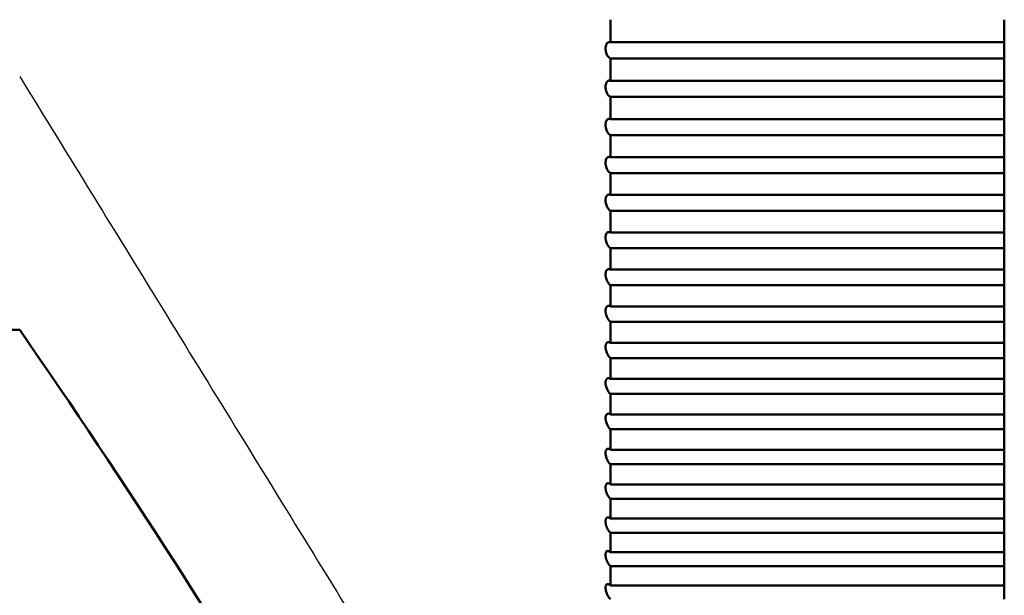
# Model space of a CAD drawing. Header units: millimetres. Extents: x 70 to 1011, y -602 to 1647.
# Tile 88 of 98: x 236.62 to 241.62, y 1432.85 to 1435.78. Entities that reach past the tile are written whole.
import ezdxf

# ---------------------------------------------------------------- set-up
doc = ezdxf.new("R2010")
doc.units = ezdxf.units.MM
doc.header["$LTSCALE"] = 0.75
doc.layers.add('Visible', color=7, linetype='Continuous', lineweight=50)
doc.layers.add('Visible Narrow', color=7, linetype='Continuous', lineweight=25)

msp = doc.modelspace()

# ---------------------------------------------------------------- linework, layer by layer
at = {"layer": 'Visible', "extrusion": (-1.22465e-16, -1, 2.96635e-13)}
for p, q in [((241.6236, 1435.6628, 294.7807), (239.6236, 1435.6628, 294.7807)), ((239.6236, 1435.5807, 294.7625), (241.6236, 1435.5807, 294.7625)), ((241.6236, 1435.4668, 294.7358), (239.6236, 1435.4668, 294.7358)), ((239.6236, 1435.3852, 294.7155), (241.6236, 1435.3852, 294.7155)), ((241.6236, 1435.2721, 294.6859), (239.6236, 1435.2721, 294.6859)), ((239.6236, 1435.191, 294.6636), (241.6236, 1435.191, 294.6636)), ((241.6236, 1435.0786, 294.6312), (239.6236, 1435.0786, 294.6312)), ((239.6236, 1434.9981, 294.6069), (241.6236, 1434.9981, 294.6069)), ((241.6236, 1434.8866, 294.5716), (239.6236, 1434.8866, 294.5716)), ((239.6236, 1434.8067, 294.5453), (241.6236, 1434.8067, 294.5453)), ((241.6236, 1434.6961, 294.5073), (239.6236, 1434.6961, 294.5073)), ((239.6236, 1434.6169, 294.4789), (241.6236, 1434.6169, 294.4789)), ((241.6236, 1434.5073, 294.4381), (239.6236, 1434.5073, 294.4381)), ((239.6236, 1434.4289, 294.4078), (241.6236, 1434.4289, 294.4078)), ((241.6236, 1434.3203, 294.3643), (239.6236, 1434.3203, 294.3643)), ((232.6236, 1434.2007, 286.9612), (236.6236, 1434.2007, 286.9612)), ((239.6236, 1434.2426, 294.332), (241.6236, 1434.2426, 294.332)), ((241.6236, 1434.1352, 294.2857), (239.6236, 1434.1352, 294.2857)), ((239.6236, 1434.0584, 294.2515), (241.6236, 1434.0584, 294.2515)), ((241.6236, 1433.9522, 294.2026), (239.6236, 1433.9522, 294.2026)), ((239.6236, 1433.8762, 294.1664), (241.6236, 1433.8762, 294.1664)), ((241.6236, 1433.7713, 294.1148), (239.6236, 1433.7713, 294.1148)), ((239.6236, 1433.6963, 294.0768), (241.6236, 1433.6963, 294.0768)), ((241.6236, 1433.5926, 294.0226), (239.6236, 1433.5926, 294.0226)), ((239.6236, 1433.5186, 293.9826), (241.6236, 1433.5186, 293.9826)), ((241.6236, 1433.4164, 293.9258), (239.6236, 1433.4164, 293.9258)), ((239.6236, 1433.3434, 293.8841), (241.6236, 1433.3434, 293.8841)), ((241.6236, 1433.2426, 293.8247), (239.6236, 1433.2426, 293.8247)), ((239.6236, 1433.1707, 293.7811), (241.6236, 1433.1707, 293.7811)), ((241.6236, 1433.0714, 293.7193), (239.6236, 1433.0714, 293.7193)), ((239.6236, 1433.0006, 293.6739), (241.6236, 1433.0006, 293.6739)), ((241.6236, 1432.9029, 293.6095), (239.6236, 1432.9029, 293.6095))]:
    msp.add_line(p, q, dxfattribs=at)
at = {"layer": 'Visible', "extrusion": (-3.63273e-29, -2.96635e-13, -1)}
msp.add_arc((-205.1236, 1421.3352, 789.5448), 128, 98.774084, 244.468095, dxfattribs=at)
at = {"layer": 'Visible', "extrusion": (-1, 1.22465e-16, 0)}
for centre, start, end in [((-1437.3527, 286.9612, -239.6236), 77.80535, 78.64296), ((-1437.3527, 286.9612, -241.6236), 77.80535, 78.64296), ((-1437.3527, 286.9612, -241.6236), 77.20296, 77.80535), ((-1437.3527, 286.9612, -239.6236), 76.36535, 77.20296), ((-1437.3527, 286.9612, -241.6236), 76.36535, 77.20296), ((-1437.3527, 286.9612, -241.6236), 75.76296, 76.36535), ((-1437.3527, 286.9612, -239.6236), 74.92535, 75.76296), ((-1437.3527, 286.9612, -241.6236), 74.92535, 75.76296), ((-1437.3527, 286.9612, -241.6236), 74.32296, 74.92535), ((-1437.3527, 286.9612, -239.6236), 73.48535, 74.32296), ((-1437.3527, 286.9612, -241.6236), 73.48535, 74.32296), ((-1437.3527, 286.9612, -241.6236), 72.88296, 73.48535), ((-1437.3527, 286.9612, -239.6236), 72.04535, 72.88296), ((-1437.3527, 286.9612, -241.6236), 72.04535, 72.88296), ((-1437.3527, 286.9612, -241.6236), 71.44296, 72.04535), ((-1437.3527, 286.9612, -239.6236), 70.60535, 71.44296), ((-1437.3527, 286.9612, -241.6236), 70.60535, 71.44296), ((-1437.3527, 286.9612, -241.6236), 70.00296, 70.60535), ((-1437.3527, 286.9612, -239.6236), 69.16535, 70.00296), ((-1437.3527, 286.9612, -241.6236), 69.16535, 70.00296), ((-1437.3527, 286.9612, -241.6236), 68.56296, 69.16535), ((-1437.3527, 286.9612, -239.6236), 67.72535, 68.56296), ((-1437.3527, 286.9612, -241.6236), 67.72535, 68.56296), ((-1437.3527, 286.9612, -241.6236), 67.12296, 67.72535), ((-1437.3527, 286.9612, -239.6236), 66.28535, 67.12296), ((-1437.3527, 286.9612, -241.6236), 66.28535, 67.12296), ((-1437.3527, 286.9612, -241.6236), 65.68296, 66.28535), ((-1437.3527, 286.9612, -239.6236), 64.84535, 65.68296), ((-1437.3527, 286.9612, -241.6236), 64.84535, 65.68296), ((-1437.3527, 286.9612, -241.6236), 64.24296, 64.84535), ((-1437.3527, 286.9612, -239.6236), 63.40535, 64.24296), ((-1437.3527, 286.9612, -241.6236), 63.40535, 64.24296), ((-1437.3527, 286.9612, -241.6236), 62.80296, 63.40535), ((-1437.3527, 286.9612, -239.6236), 61.96535, 62.80296), ((-1437.3527, 286.9612, -241.6236), 61.96535, 62.80296), ((-1437.3527, 286.9612, -241.6236), 61.36296, 61.96535), ((-1437.3527, 286.9612, -239.6236), 60.52535, 61.36296), ((-1437.3527, 286.9612, -241.6236), 60.52535, 61.36296), ((-1437.3527, 286.9612, -241.6236), 59.92296, 60.52535), ((-1437.3527, 286.9612, -239.6236), 59.08535, 59.92296), ((-1437.3527, 286.9612, -241.6236), 59.08535, 59.92296), ((-1437.3527, 286.9612, -241.6236), 58.48296, 59.08535), ((-1437.3527, 286.9612, -239.6236), 57.64535, 58.48296), ((-1437.3527, 286.9612, -241.6236), 57.64535, 58.48296), ((-1437.3527, 286.9612, -241.6236), 57.04296, 57.64535), ((-1437.3527, 286.9612, -239.6236), 56.20535, 57.04296), ((-1437.3527, 286.9612, -241.6236), 56.20535, 57.04296), ((-1437.3527, 286.9612, -241.6236), 55.60296, 56.20535)]:
    msp.add_arc(centre, 8, start, end, dxfattribs=at)
at = {"layer": 'Visible'}
for points, knots in [([(239.6236, 1435.5807, 294.7625), (239.6199, 1435.5821, 294.7565), (239.6162, 1435.5847, 294.7507), (239.6103, 1435.5916, 294.742), (239.608, 1435.5952, 294.7388), (239.6042, 1435.6027, 294.734), (239.6028, 1435.6064, 294.7323), (239.6008, 1435.6133, 294.7304), (239.6001, 1435.6163, 294.7299), (239.5994, 1435.6209, 294.7297), (239.5992, 1435.6224, 294.7297), (239.5989, 1435.6249, 294.7298), (239.5988, 1435.6258, 294.7299), (239.5987, 1435.6274, 294.7301), (239.5987, 1435.628, 294.7302), (239.5987, 1435.6294, 294.7304), (239.5987, 1435.63, 294.7305), (239.5987, 1435.6313, 294.7308), (239.5987, 1435.6319, 294.7309), (239.5987, 1435.6335, 294.7313), (239.5988, 1435.6344, 294.7316), (239.5989, 1435.6362, 294.7322), (239.599, 1435.6372, 294.7326), (239.5993, 1435.6398, 294.7337), (239.5995, 1435.6414, 294.7345), (239.6005, 1435.6461, 294.7373), (239.6015, 1435.649, 294.7395), (239.604, 1435.6546, 294.7451), (239.6057, 1435.6571, 294.7486), (239.61, 1435.6614, 294.7569), (239.6126, 1435.6629, 294.7618), (239.6181, 1435.6641, 294.7714), (239.6208, 1435.6638, 294.7762), (239.6236, 1435.6628, 294.7807)], [-0.01432655, -0.01432655, -0.01432655, -0.01432655, -0.0121665, -0.0121665, -0.01056188, -0.01056188, -0.0092613, -0.0092613, -0.00832199, -0.00832199, -0.00786071, -0.00786071, -0.00758309, -0.00758309, -0.00738203, -0.00738203, -0.00718146, -0.00718146, -0.00698294, -0.00698294, -0.00670293, -0.00670293, -0.00638986, -0.00638986, -0.00584198, -0.00584198, -0.00471898, -0.00471898, -0.00333531, -0.00333531, -0.00162881, -0.00162881, 0, 0, 0, 0]), ([(239.6236, 1435.3852, 294.7155), (239.6198, 1435.3868, 294.7094), (239.6161, 1435.3897, 294.7036), (239.6101, 1435.3969, 294.6951), (239.6078, 1435.4005, 294.6919), (239.6041, 1435.4082, 294.6875), (239.6027, 1435.412, 294.6859), (239.6007, 1435.4189, 294.6842), (239.6, 1435.4219, 294.6838), (239.5993, 1435.4264, 294.6837), (239.5991, 1435.4279, 294.6837), (239.5989, 1435.4303, 294.6839), (239.5988, 1435.4312, 294.684), (239.5987, 1435.4327, 294.6843), (239.5987, 1435.4334, 294.6844), (239.5987, 1435.4347, 294.6846), (239.5987, 1435.4353, 294.6848), (239.5987, 1435.4366, 294.6851), (239.5987, 1435.4372, 294.6852), (239.5987, 1435.4387, 294.6857), (239.5987, 1435.4396, 294.686), (239.5989, 1435.4414, 294.6866), (239.599, 1435.4423, 294.687), (239.5993, 1435.4449, 294.6881), (239.5995, 1435.4464, 294.689), (239.6005, 1435.4511, 294.6918), (239.6014, 1435.4539, 294.6941), (239.6039, 1435.4593, 294.6998), (239.6056, 1435.4618, 294.7033), (239.6098, 1435.4659, 294.7116), (239.6124, 1435.4673, 294.7165), (239.6179, 1435.4683, 294.7263), (239.6208, 1435.468, 294.7311), (239.6236, 1435.4668, 294.7358)], [-0.0143268, -0.0143268, -0.0143268, -0.0143268, -0.01212226, -0.01212226, -0.01052614, -0.01052614, -0.00923256, -0.00923256, -0.00830565, -0.00830565, -0.00785074, -0.00785074, -0.00757713, -0.00757713, -0.0073791, -0.0073791, -0.00718161, -0.00718161, -0.00698631, -0.00698631, -0.00671108, -0.00671108, -0.00640348, -0.00640348, -0.00586554, -0.00586554, -0.00474904, -0.00474904, -0.00337264, -0.00337264, -0.00167483, -0.00167483, 0, 0, 0, 0]), ([(239.6236, 1435.191, 294.6636), (239.6217, 1435.1918, 294.6606), (239.6199, 1435.193, 294.6577), (239.6161, 1435.1961, 294.652), (239.6142, 1435.198, 294.6492), (239.61, 1435.2034, 294.6432), (239.6077, 1435.2072, 294.6402), (239.604, 1435.2149, 294.636), (239.6026, 1435.2187, 294.6346), (239.6007, 1435.2256, 294.6332), (239.6, 1435.2286, 294.6328), (239.5993, 1435.2331, 294.6329), (239.5991, 1435.2345, 294.6329), (239.5989, 1435.2369, 294.6332), (239.5988, 1435.2378, 294.6333), (239.5987, 1435.2393, 294.6336), (239.5987, 1435.2399, 294.6337), (239.5987, 1435.2412, 294.634), (239.5987, 1435.2418, 294.6341), (239.5987, 1435.2431, 294.6345), (239.5987, 1435.2437, 294.6347), (239.5987, 1435.2452, 294.6351), (239.5987, 1435.246, 294.6354), (239.5989, 1435.2478, 294.6361), (239.5989, 1435.2487, 294.6365), (239.5992, 1435.2512, 294.6377), (239.5995, 1435.2527, 294.6385), (239.6004, 1435.2572, 294.6414), (239.6013, 1435.2599, 294.6437), (239.6038, 1435.2653, 294.6495), (239.6055, 1435.2677, 294.6531), (239.6096, 1435.2717, 294.6614), (239.6122, 1435.2729, 294.6663), (239.6178, 1435.2738, 294.6762), (239.6207, 1435.2734, 294.6812), (239.6236, 1435.2721, 294.6859)], [-0.01432779, -0.01432779, -0.01432779, -0.01432779, -0.01322673, -0.01322673, -0.01207986, -0.01207986, -0.01049189, -0.01049189, -0.00920503, -0.00920503, -0.00829001, -0.00829001, -0.00784121, -0.00784121, -0.00757144, -0.00757144, -0.00737632, -0.00737632, -0.00718177, -0.00718177, -0.00698955, -0.00698955, -0.00671889, -0.00671889, -0.00641652, -0.00641652, -0.00588809, -0.00588809, -0.00477785, -0.00477785, -0.00340841, -0.00340841, -0.00171895, -0.00171895, 0, 0, 0, 0]), ([(239.6236, 1434.9981, 294.6069), (239.6217, 1434.999, 294.6038), (239.6198, 1435.0003, 294.6009), (239.616, 1435.0036, 294.5951), (239.6141, 1435.0057, 294.5924), (239.6098, 1435.0113, 294.5866), (239.6075, 1435.0151, 294.5837), (239.6039, 1435.023, 294.5798), (239.6025, 1435.0268, 294.5785), (239.6006, 1435.0337, 294.5773), (239.6, 1435.0367, 294.577), (239.5993, 1435.0411, 294.5772), (239.5991, 1435.0425, 294.5773), (239.5989, 1435.0449, 294.5776), (239.5988, 1435.0457, 294.5778), (239.5987, 1435.0472, 294.5781), (239.5987, 1435.0478, 294.5782), (239.5987, 1435.0491, 294.5785), (239.5987, 1435.0497, 294.5787), (239.5987, 1435.0509, 294.579), (239.5987, 1435.0515, 294.5792), (239.5987, 1435.0529, 294.5797), (239.5987, 1435.0538, 294.58), (239.5989, 1435.0555, 294.5808), (239.5989, 1435.0564, 294.5812), (239.5992, 1435.0588, 294.5824), (239.5995, 1435.0603, 294.5832), (239.6004, 1435.0647, 294.5862), (239.6013, 1435.0674, 294.5886), (239.6037, 1435.0726, 294.5944), (239.6053, 1435.0749, 294.598), (239.6095, 1435.0787, 294.6064), (239.612, 1435.0799, 294.6113), (239.6176, 1435.0806, 294.6213), (239.6206, 1435.08, 294.6264), (239.6236, 1435.0786, 294.6312)], [-0.01432816, -0.01432816, -0.01432816, -0.01432816, -0.01320792, -0.01320792, -0.01203922, -0.01203922, -0.01045908, -0.01045908, -0.00917866, -0.00917866, -0.00827504, -0.00827504, -0.0078321, -0.0078321, -0.00756601, -0.00756601, -0.00737368, -0.00737368, -0.00718195, -0.00718195, -0.00699267, -0.00699267, -0.00672639, -0.00672639, -0.00642902, -0.00642902, -0.00590967, -0.00590967, -0.00480547, -0.00480547, -0.00344271, -0.00344271, -0.00176125, -0.00176125, 0, 0, 0, 0]), ([(239.6236, 1434.8067, 294.5453), (239.6217, 1434.8077, 294.5422), (239.6197, 1434.8091, 294.5392), (239.6159, 1434.8127, 294.5335), (239.6139, 1434.8148, 294.5308), (239.6096, 1434.8207, 294.5251), (239.6074, 1434.8246, 294.5224), (239.6038, 1434.8326, 294.5187), (239.6024, 1434.8364, 294.5176), (239.6006, 1434.8433, 294.5166), (239.5999, 1434.8462, 294.5164), (239.5993, 1434.8505, 294.5167), (239.5991, 1434.852, 294.5168), (239.5989, 1434.8543, 294.5172), (239.5988, 1434.8551, 294.5174), (239.5987, 1434.8566, 294.5177), (239.5987, 1434.8572, 294.5179), (239.5987, 1434.8584, 294.5182), (239.5987, 1434.859, 294.5184), (239.5987, 1434.8602, 294.5188), (239.5987, 1434.8608, 294.519), (239.5987, 1434.8622, 294.5195), (239.5987, 1434.863, 294.5198), (239.5989, 1434.8647, 294.5206), (239.5989, 1434.8655, 294.521), (239.5992, 1434.8679, 294.5223), (239.5994, 1434.8693, 294.5231), (239.6003, 1434.8736, 294.5262), (239.6012, 1434.8762, 294.5285), (239.6036, 1434.8813, 294.5345), (239.6052, 1434.8835, 294.5381), (239.6093, 1434.8872, 294.5465), (239.6119, 1434.8883, 294.5514), (239.6175, 1434.8889, 294.5615), (239.6205, 1434.8882, 294.5667), (239.6236, 1434.8866, 294.5716)], [-0.01432855, -0.01432855, -0.01432855, -0.01432855, -0.01318997, -0.01318997, -0.01200027, -0.01200027, -0.01042764, -0.01042764, -0.00915341, -0.00915341, -0.00826073, -0.00826073, -0.0078234, -0.0078234, -0.00756084, -0.00756084, -0.00737117, -0.00737117, -0.00718214, -0.00718214, -0.00699568, -0.00699568, -0.00673359, -0.00673359, -0.006441, -0.006441, -0.00593033, -0.00593033, -0.00483196, -0.00483196, -0.00347559, -0.00347559, -0.00180182, -0.00180182, 0, 0, 0, 0]), ([(239.6236, 1434.6169, 294.4789), (239.6216, 1434.618, 294.4758), (239.6197, 1434.6195, 294.4728), (239.6157, 1434.6233, 294.4671), (239.6138, 1434.6256, 294.4644), (239.6095, 1434.6317, 294.4589), (239.6072, 1434.6356, 294.4564), (239.6037, 1434.6437, 294.4529), (239.6023, 1434.6476, 294.4519), (239.6005, 1434.6544, 294.4511), (239.5999, 1434.6573, 294.4511), (239.5993, 1434.6616, 294.4514), (239.5991, 1434.663, 294.4516), (239.5989, 1434.6652, 294.4521), (239.5988, 1434.6661, 294.4523), (239.5987, 1434.6675, 294.4526), (239.5987, 1434.6681, 294.4528), (239.5987, 1434.6693, 294.4531), (239.5987, 1434.6699, 294.4533), (239.5987, 1434.671, 294.4538), (239.5987, 1434.6716, 294.454), (239.5987, 1434.673, 294.4545), (239.5987, 1434.6738, 294.4549), (239.5988, 1434.6754, 294.4556), (239.5989, 1434.6762, 294.4561), (239.5992, 1434.6785, 294.4574), (239.5994, 1434.6799, 294.4582), (239.6003, 1434.6841, 294.4613), (239.6011, 1434.6867, 294.4637), (239.6035, 1434.6916, 294.4697), (239.6051, 1434.6938, 294.4733), (239.6091, 1434.6973, 294.4818), (239.6116, 1434.6983, 294.4867), (239.6173, 1434.6987, 294.4969), (239.6204, 1434.6979, 294.5023), (239.6236, 1434.6961, 294.5073)], [-0.01432901, -0.01432901, -0.01432901, -0.01432901, -0.01317287, -0.01317287, -0.01196298, -0.01196298, -0.01039755, -0.01039755, -0.00912926, -0.00912926, -0.00824706, -0.00824706, -0.00781511, -0.00781511, -0.00755593, -0.00755593, -0.00736881, -0.00736881, -0.00718236, -0.00718236, -0.0069986, -0.0069986, -0.00674051, -0.00674051, -0.00645249, -0.00645249, -0.00595012, -0.00595012, -0.00486466, -0.00486466, -0.00351608, -0.00351608, -0.00185174, -0.00185174, 0, 0, 0, 0]), ([(239.6236, 1434.4289, 294.4078), (239.6216, 1434.4301, 294.4047), (239.6196, 1434.4317, 294.4017), (239.6156, 1434.4357, 294.396), (239.6136, 1434.4381, 294.3933), (239.6093, 1434.4443, 294.388), (239.6071, 1434.4484, 294.3856), (239.6036, 1434.4565, 294.3824), (239.6023, 1434.4604, 294.3815), (239.6005, 1434.4672, 294.3809), (239.5999, 1434.4701, 294.381), (239.5992, 1434.4743, 294.3815), (239.5991, 1434.4757, 294.3817), (239.5989, 1434.4779, 294.3822), (239.5988, 1434.4787, 294.3824), (239.5987, 1434.4801, 294.3828), (239.5987, 1434.4807, 294.383), (239.5987, 1434.4819, 294.3834), (239.5987, 1434.4825, 294.3836), (239.5987, 1434.4836, 294.384), (239.5987, 1434.4842, 294.3842), (239.5987, 1434.4855, 294.3848), (239.5987, 1434.4862, 294.3851), (239.5988, 1434.4878, 294.386), (239.5989, 1434.4887, 294.3864), (239.5992, 1434.4909, 294.3877), (239.5994, 1434.4922, 294.3886), (239.6002, 1434.4963, 294.3917), (239.601, 1434.4988, 294.3941), (239.6033, 1434.5035, 294.4001), (239.6049, 1434.5056, 294.4038), (239.6089, 1434.509, 294.4123), (239.6114, 1434.51, 294.4171), (239.6171, 1434.5102, 294.4275), (239.6204, 1434.5093, 294.433), (239.6236, 1434.5073, 294.4381)], [-0.01432957, -0.01432957, -0.01432957, -0.01432957, -0.01315662, -0.01315662, -0.0119273, -0.0119273, -0.01036877, -0.01036877, -0.00910617, -0.00910617, -0.00823403, -0.00823403, -0.00780723, -0.00780723, -0.00755129, -0.00755129, -0.00736661, -0.00736661, -0.00718264, -0.00718264, -0.00700145, -0.00700145, -0.00674719, -0.00674719, -0.00646354, -0.00646354, -0.00596909, -0.00596909, -0.0049018, -0.0049018, -0.00356202, -0.00356202, -0.00190838, -0.00190838, 0, 0, 0, 0]), ([(239.6236, 1434.2426, 294.332), (239.6216, 1434.244, 294.3288), (239.6196, 1434.2457, 294.3258), (239.6155, 1434.2499, 294.3202), (239.6135, 1434.2524, 294.3176), (239.6092, 1434.2589, 294.3124), (239.607, 1434.263, 294.3101), (239.6035, 1434.2712, 294.3073), (239.6022, 1434.2751, 294.3065), (239.6004, 1434.2819, 294.3061), (239.5999, 1434.2847, 294.3062), (239.5992, 1434.2889, 294.3068), (239.5991, 1434.2902, 294.3071), (239.5989, 1434.2924, 294.3076), (239.5988, 1434.2932, 294.3078), (239.5987, 1434.2946, 294.3083), (239.5987, 1434.2952, 294.3085), (239.5987, 1434.2963, 294.3089), (239.5987, 1434.2969, 294.3091), (239.5987, 1434.298, 294.3095), (239.5987, 1434.2985, 294.3098), (239.5987, 1434.2998, 294.3104), (239.5987, 1434.3005, 294.3107), (239.5988, 1434.3021, 294.3116), (239.5989, 1434.3029, 294.312), (239.5992, 1434.305, 294.3134), (239.5994, 1434.3064, 294.3143), (239.6002, 1434.3103, 294.3174), (239.601, 1434.3127, 294.3199), (239.6032, 1434.3173, 294.3259), (239.6048, 1434.3193, 294.3295), (239.6087, 1434.3225, 294.338), (239.6112, 1434.3234, 294.3429), (239.6169, 1434.3236, 294.3534), (239.6203, 1434.3225, 294.3591), (239.6236, 1434.3203, 294.3643)], [-0.0143302, -0.0143302, -0.0143302, -0.0143302, -0.01314117, -0.01314117, -0.01189317, -0.01189317, -0.01034125, -0.01034125, -0.00908411, -0.00908411, -0.00822159, -0.00822159, -0.00779974, -0.00779974, -0.00754689, -0.00754689, -0.00736455, -0.00736455, -0.00718295, -0.00718295, -0.00700423, -0.00700423, -0.00675363, -0.00675363, -0.00647415, -0.00647415, -0.00598728, -0.00598728, -0.00493733, -0.00493733, -0.00360596, -0.00360596, -0.00196255, -0.00196255, 0, 0, 0, 0]), ([(239.6236, 1434.0584, 294.2515), (239.6216, 1434.0598, 294.2483), (239.6195, 1434.0616, 294.2454), (239.6154, 1434.066, 294.2398), (239.6134, 1434.0687, 294.2372), (239.609, 1434.0754, 294.2322), (239.6069, 1434.0795, 294.23), (239.6034, 1434.0878, 294.2274), (239.6021, 1434.0917, 294.2268), (239.6004, 1434.0985, 294.2266), (239.5998, 1434.1012, 294.2268), (239.5992, 1434.1053, 294.2275), (239.5991, 1434.1067, 294.2278), (239.5989, 1434.1088, 294.2284), (239.5988, 1434.1096, 294.2286), (239.5987, 1434.111, 294.2291), (239.5987, 1434.1115, 294.2293), (239.5987, 1434.1126, 294.2298), (239.5987, 1434.1132, 294.23), (239.5987, 1434.1143, 294.2305), (239.5987, 1434.1148, 294.2307), (239.5987, 1434.116, 294.2313), (239.5987, 1434.1168, 294.2317), (239.5988, 1434.1183, 294.2326), (239.5989, 1434.1191, 294.233), (239.5991, 1434.1211, 294.2344), (239.5993, 1434.1224, 294.2353), (239.6001, 1434.1262, 294.2385), (239.6009, 1434.1285, 294.2409), (239.6031, 1434.133, 294.247), (239.6046, 1434.135, 294.2506), (239.6085, 1434.138, 294.2591), (239.6109, 1434.1388, 294.264), (239.6167, 1434.1388, 294.2747), (239.6202, 1434.1376, 294.2804), (239.6236, 1434.1352, 294.2857)], [-0.01433091, -0.01433091, -0.01433091, -0.01433091, -0.01312649, -0.01312649, -0.01186053, -0.01186053, -0.01031494, -0.01031494, -0.00906302, -0.00906302, -0.00820974, -0.00820974, -0.00779261, -0.00779261, -0.00754274, -0.00754274, -0.00736263, -0.00736263, -0.0071833, -0.0071833, -0.00700694, -0.00700694, -0.00675984, -0.00675984, -0.00648435, -0.00648435, -0.00600472, -0.00600472, -0.00497132, -0.00497132, -0.00364799, -0.00364799, -0.00201436, -0.00201436, 0, 0, 0, 0]), ([(239.6236, 1433.8762, 294.1664), (239.6215, 1433.8777, 294.1633), (239.6195, 1433.8796, 294.1603), (239.6153, 1433.8843, 294.1547), (239.6132, 1433.8871, 294.1522), (239.6089, 1433.8939, 294.1474), (239.6067, 1433.8981, 294.1454), (239.6034, 1433.9064, 294.1431), (239.6021, 1433.9103, 294.1425), (239.6004, 1433.9171, 294.1425), (239.5998, 1433.9198, 294.1428), (239.5992, 1433.9239, 294.1436), (239.5991, 1433.9252, 294.144), (239.5989, 1433.9273, 294.1446), (239.5988, 1433.928, 294.1449), (239.5987, 1433.9294, 294.1454), (239.5987, 1433.9299, 294.1456), (239.5987, 1433.931, 294.146), (239.5987, 1433.9315, 294.1463), (239.5987, 1433.9326, 294.1468), (239.5987, 1433.9331, 294.147), (239.5987, 1433.9343, 294.1477), (239.5987, 1433.935, 294.1481), (239.5988, 1433.9365, 294.1489), (239.5989, 1433.9373, 294.1494), (239.5991, 1433.9393, 294.1508), (239.5993, 1433.9405, 294.1518), (239.6001, 1433.9442, 294.155), (239.6008, 1433.9464, 294.1574), (239.603, 1433.9508, 294.1635), (239.6045, 1433.9527, 294.1672), (239.6083, 1433.9556, 294.1757), (239.6107, 1433.9563, 294.1805), (239.6166, 1433.9561, 294.1913), (239.6201, 1433.9547, 294.1972), (239.6236, 1433.9522, 294.2026)], [-0.01433168, -0.01433168, -0.01433168, -0.01433168, -0.01311253, -0.01311253, -0.01182931, -0.01182931, -0.01028978, -0.01028978, -0.00904287, -0.00904287, -0.00819844, -0.00819844, -0.00778584, -0.00778584, -0.0075388, -0.0075388, -0.00736084, -0.00736084, -0.00718367, -0.00718367, -0.00700957, -0.00700957, -0.00676582, -0.00676582, -0.00649414, -0.00649414, -0.00602142, -0.00602142, -0.00500384, -0.00500384, -0.00368818, -0.00368818, -0.00206391, -0.00206391, 0, 0, 0, 0]), ([(239.6236, 1433.6963, 294.0768), (239.6215, 1433.6979, 294.0736), (239.6194, 1433.6999, 294.0707), (239.6152, 1433.7047, 294.0652), (239.6131, 1433.7076, 294.0627), (239.6088, 1433.7146, 294.0581), (239.6066, 1433.7189, 294.0562), (239.6033, 1433.7273, 294.0542), (239.602, 1433.7312, 294.0537), (239.6003, 1433.7379, 294.0539), (239.5998, 1433.7406, 294.0543), (239.5992, 1433.7445, 294.0552), (239.599, 1433.7458, 294.0556), (239.5989, 1433.7479, 294.0563), (239.5988, 1433.7487, 294.0566), (239.5987, 1433.7499, 294.0571), (239.5987, 1433.7505, 294.0573), (239.5987, 1433.7515, 294.0578), (239.5987, 1433.7521, 294.058), (239.5987, 1433.7531, 294.0586), (239.5987, 1433.7536, 294.0588), (239.5987, 1433.7548, 294.0595), (239.5987, 1433.7555, 294.0599), (239.5988, 1433.7569, 294.0608), (239.5989, 1433.7576, 294.0613), (239.5991, 1433.7596, 294.0627), (239.5993, 1433.7608, 294.0637), (239.6001, 1433.7644, 294.0669), (239.6008, 1433.7665, 294.0694), (239.6029, 1433.7707, 294.0754), (239.6044, 1433.7725, 294.0791), (239.6081, 1433.7753, 294.0877), (239.6105, 1433.7759, 294.0925), (239.6164, 1433.7756, 294.1034), (239.62, 1433.774, 294.1094), (239.6236, 1433.7713, 294.1148)], [-0.01433251, -0.01433251, -0.01433251, -0.01433251, -0.01309928, -0.01309928, -0.01179946, -0.01179946, -0.01026574, -0.01026574, -0.00902363, -0.00902363, -0.00818766, -0.00818766, -0.0077794, -0.0077794, -0.00753509, -0.00753509, -0.00735917, -0.00735917, -0.00718408, -0.00718408, -0.00701214, -0.00701214, -0.00677158, -0.00677158, -0.00650355, -0.00650355, -0.00603744, -0.00603744, -0.00503493, -0.00503493, -0.00372661, -0.00372661, -0.00211129, -0.00211129, 0, 0, 0, 0]), ([(239.6236, 1433.5186, 293.9826), (239.6215, 1433.5203, 293.9795), (239.6194, 1433.5224, 293.9766), (239.6151, 1433.5275, 293.9712), (239.613, 1433.5305, 293.9687), (239.6087, 1433.5377, 293.9644), (239.6065, 1433.542, 293.9626), (239.6032, 1433.5504, 293.9608), (239.6019, 1433.5543, 293.9605), (239.6003, 1433.5609, 293.9609), (239.5998, 1433.5636, 293.9613), (239.5992, 1433.5675, 293.9623), (239.599, 1433.5688, 293.9627), (239.5989, 1433.5708, 293.9635), (239.5988, 1433.5715, 293.9638), (239.5987, 1433.5728, 293.9643), (239.5987, 1433.5733, 293.9646), (239.5987, 1433.5744, 293.9651), (239.5987, 1433.5749, 293.9653), (239.5987, 1433.5759, 293.9659), (239.5987, 1433.5764, 293.9661), (239.5987, 1433.5775, 293.9668), (239.5987, 1433.5782, 293.9672), (239.5988, 1433.5796, 293.9682), (239.5989, 1433.5803, 293.9687), (239.5991, 1433.5822, 293.9701), (239.5993, 1433.5834, 293.9711), (239.6, 1433.5868, 293.9743), (239.6007, 1433.5889, 293.9768), (239.6028, 1433.5929, 293.9829), (239.6042, 1433.5946, 293.9866), (239.608, 1433.5972, 293.9952), (239.6103, 1433.5978, 294), (239.6163, 1433.5973, 294.011), (239.6199, 1433.5956, 294.0171), (239.6236, 1433.5926, 294.0226)], [-0.01433339, -0.01433339, -0.01433339, -0.01433339, -0.01308668, -0.01308668, -0.01177094, -0.01177094, -0.01024276, -0.01024276, -0.00900526, -0.00900526, -0.00817739, -0.00817739, -0.00777329, -0.00777329, -0.00753157, -0.00753157, -0.00735762, -0.00735762, -0.00718451, -0.00718451, -0.00701463, -0.00701463, -0.00677713, -0.00677713, -0.00651258, -0.00651258, -0.00605278, -0.00605278, -0.00506467, -0.00506467, -0.00376335, -0.00376335, -0.00215659, -0.00215659, 0, 0, 0, 0]), ([(239.6236, 1433.3434, 293.8841), (239.6214, 1433.3452, 293.8809), (239.6193, 1433.3474, 293.878), (239.615, 1433.3527, 293.8727), (239.6128, 1433.3558, 293.8703), (239.6085, 1433.3633, 293.8661), (239.6064, 1433.3676, 293.8645), (239.6031, 1433.376, 293.863), (239.6019, 1433.3799, 293.8628), (239.6002, 1433.3865, 293.8634), (239.5997, 1433.3891, 293.8639), (239.5992, 1433.3929, 293.865), (239.599, 1433.3941, 293.8655), (239.5988, 1433.3961, 293.8663), (239.5988, 1433.3968, 293.8666), (239.5987, 1433.398, 293.8671), (239.5987, 1433.3986, 293.8674), (239.5987, 1433.3996, 293.8679), (239.5987, 1433.4001, 293.8682), (239.5987, 1433.401, 293.8687), (239.5987, 1433.4015, 293.869), (239.5987, 1433.4026, 293.8697), (239.5987, 1433.4033, 293.8701), (239.5988, 1433.4046, 293.8711), (239.5989, 1433.4053, 293.8716), (239.5991, 1433.4072, 293.8731), (239.5993, 1433.4083, 293.8741), (239.6, 1433.4116, 293.8774), (239.6007, 1433.4136, 293.8798), (239.6027, 1433.4175, 293.886), (239.6041, 1433.4192, 293.8897), (239.6078, 1433.4216, 293.8982), (239.6102, 1433.4221, 293.903), (239.6161, 1433.4214, 293.9142), (239.6199, 1433.4195, 293.9203), (239.6236, 1433.4164, 293.9258)], [-0.01433431, -0.01433431, -0.01433431, -0.01433431, -0.01306609, -0.01306609, -0.01172475, -0.01172475, -0.0102055, -0.0102055, -0.00897532, -0.00897532, -0.00816214, -0.00816214, -0.00776447, -0.00776447, -0.00752626, -0.00752626, -0.00735459, -0.00735459, -0.00718496, -0.00718496, -0.00701705, -0.00701705, -0.00678247, -0.00678247, -0.00652125, -0.00652125, -0.00606747, -0.00606747, -0.0050931, -0.0050931, -0.00379847, -0.00379847, -0.00219989, -0.00219989, 0, 0, 0, 0]), ([(239.6236, 1433.1707, 293.7811), (239.6214, 1433.1726, 293.778), (239.6193, 1433.1749, 293.7751), (239.6149, 1433.1803, 293.7699), (239.6128, 1433.1835, 293.7676), (239.6085, 1433.1911, 293.7637), (239.6063, 1433.1954, 293.7622), (239.6031, 1433.2039, 293.7609), (239.6018, 1433.2078, 293.7608), (239.6002, 1433.2143, 293.7616), (239.5997, 1433.2169, 293.7622), (239.5992, 1433.2207, 293.7634), (239.599, 1433.2219, 293.7638), (239.5988, 1433.2238, 293.7647), (239.5988, 1433.2245, 293.765), (239.5987, 1433.2258, 293.7656), (239.5987, 1433.2263, 293.7658), (239.5987, 1433.2272, 293.7664), (239.5987, 1433.2277, 293.7667), (239.5987, 1433.2287, 293.7672), (239.5987, 1433.2292, 293.7675), (239.5987, 1433.2303, 293.7683), (239.5987, 1433.2309, 293.7687), (239.5988, 1433.2322, 293.7697), (239.5989, 1433.2329, 293.7702), (239.5991, 1433.2347, 293.7717), (239.5993, 1433.2357, 293.7727), (239.6, 1433.239, 293.776), (239.6006, 1433.2409, 293.7785), (239.6026, 1433.2446, 293.7846), (239.604, 1433.2462, 293.7884), (239.6077, 1433.2485, 293.7969), (239.61, 1433.2489, 293.8017), (239.6143, 1433.2482, 293.8097), (239.6161, 1433.2476, 293.813), (239.6199, 1433.2455, 293.8191), (239.6217, 1433.2442, 293.822), (239.6236, 1433.2426, 293.8247)], [-0.01431973, -0.01431973, -0.01431973, -0.01431973, -0.01304927, -0.01304927, -0.01170506, -0.01170506, -0.01018899, -0.01018899, -0.0089615, -0.0089615, -0.00814974, -0.00814974, -0.00775386, -0.00775386, -0.00751728, -0.00751728, -0.00734718, -0.00734718, -0.00717797, -0.00717797, -0.00701214, -0.00701214, -0.00678062, -0.00678062, -0.00652287, -0.00652287, -0.00607534, -0.00607534, -0.00511516, -0.00511516, -0.00382839, -0.00382839, -0.00223941, -0.00223941, -0.00109756, -0.00109756, 0, 0, 0, 0]), ([(239.6236, 1433.0006, 293.6739), (239.6214, 1433.0026, 293.6708), (239.6192, 1433.005, 293.6679), (239.6148, 1433.0107, 293.6628), (239.6126, 1433.0141, 293.6605), (239.6083, 1433.0218, 293.6568), (239.6062, 1433.0262, 293.6555), (239.603, 1433.0346, 293.6545), (239.6017, 1433.0385, 293.6545), (239.6002, 1433.045, 293.6555), (239.5997, 1433.0475, 293.6561), (239.5992, 1433.0512, 293.6574), (239.599, 1433.0524, 293.6579), (239.5988, 1433.0542, 293.6588), (239.5988, 1433.0549, 293.6591), (239.5987, 1433.0561, 293.6597), (239.5987, 1433.0566, 293.66), (239.5987, 1433.0576, 293.6606), (239.5987, 1433.058, 293.6609), (239.5987, 1433.059, 293.6614), (239.5987, 1433.0594, 293.6617), (239.5987, 1433.0605, 293.6625), (239.5987, 1433.0611, 293.6629), (239.5988, 1433.0624, 293.6639), (239.5989, 1433.063, 293.6645), (239.5991, 1433.0647, 293.666), (239.5992, 1433.0658, 293.667), (239.5999, 1433.0689, 293.6703), (239.6006, 1433.0707, 293.6728), (239.6025, 1433.0743, 293.679), (239.6039, 1433.0758, 293.6828), (239.6075, 1433.0779, 293.6913), (239.6098, 1433.0783, 293.6961), (239.6141, 1433.0775, 293.7041), (239.616, 1433.0767, 293.7075), (239.6198, 1433.0745, 293.7137), (239.6217, 1433.0731, 293.7166), (239.6236, 1433.0714, 293.7193)], [-0.01431963, -0.01431963, -0.01431963, -0.01431963, -0.01302908, -0.01302908, -0.01166077, -0.01166077, -0.01015321, -0.01015321, -0.00893273, -0.00893273, -0.00813493, -0.00813493, -0.00774512, -0.00774512, -0.00751183, -0.00751183, -0.00734386, -0.00734386, -0.00717794, -0.00717794, -0.00701391, -0.00701391, -0.00678507, -0.00678507, -0.00653037, -0.00653037, -0.00608836, -0.00608836, -0.00514073, -0.00514073, -0.00386015, -0.00386015, -0.00227875, -0.00227875, -0.00111597, -0.00111597, 0, 0, 0, 0]), ([(239.6236, 1432.8333, 293.5624), (239.6214, 1432.8354, 293.5593), (239.6192, 1432.8379, 293.5565), (239.6148, 1432.8437, 293.5515), (239.6126, 1432.8471, 293.5493), (239.6083, 1432.8549, 293.5458), (239.6062, 1432.8594, 293.5446), (239.603, 1432.8678, 293.5438), (239.6017, 1432.8717, 293.544), (239.6002, 1432.8781, 293.5451), (239.5997, 1432.8806, 293.5458), (239.5991, 1432.8843, 293.5472), (239.599, 1432.8855, 293.5477), (239.5988, 1432.8873, 293.5487), (239.5988, 1432.888, 293.549), (239.5987, 1432.8891, 293.5497), (239.5987, 1432.8896, 293.5499), (239.5987, 1432.8906, 293.5505), (239.5987, 1432.891, 293.5508), (239.5987, 1432.8919, 293.5514), (239.5987, 1432.8924, 293.5517), (239.5987, 1432.8934, 293.5525), (239.5987, 1432.894, 293.553), (239.5988, 1432.8952, 293.554), (239.5989, 1432.8959, 293.5545), (239.5991, 1432.8975, 293.556), (239.5992, 1432.8986, 293.5571), (239.5999, 1432.9016, 293.5604), (239.6005, 1432.9033, 293.5629), (239.6024, 1432.9068, 293.5691), (239.6038, 1432.9082, 293.5729), (239.6074, 1432.9101, 293.5815), (239.6097, 1432.9104, 293.5862), (239.614, 1432.9094, 293.5943), (239.6159, 1432.9086, 293.5977), (239.6197, 1432.9063, 293.6039), (239.6217, 1432.9048, 293.6068), (239.6236, 1432.9029, 293.6095)], [-0.01431957, -0.01431957, -0.01431957, -0.01431957, -0.01302634, -0.01302634, -0.01165479, -0.01165479, -0.01014843, -0.01014843, -0.00892902, -0.00892902, -0.00813126, -0.00813126, -0.00774254, -0.00774254, -0.00751044, -0.00751044, -0.00734371, -0.00734371, -0.00717791, -0.00717791, -0.00701562, -0.00701562, -0.00678933, -0.00678933, -0.00653754, -0.00653754, -0.00610079, -0.00610079, -0.00516513, -0.00516513, -0.00389047, -0.00389047, -0.0023163, -0.0023163, -0.0011335, -0.0011335, 0, 0, 0, 0])]:
    msp.add_open_spline(points, degree=3, knots=knots, dxfattribs=at)
msp.add_open_spline([(239.6104, 1429.375, 286.9612), (238.6456, 1431.0022, 286.9612), (237.7046, 1432.6482, 286.9612), (236.6236, 1434.2007, 286.9612)], degree=3, dxfattribs=at)
at = {"layer": 'Visible Narrow', "extrusion": (-3.63273e-29, -2.96635e-13, -1)}
for centre, radius, start, end in [((-205.1236, 1421.3352, 759.9777), 76.2463, 108.103986, 236.985677), ((-205.1236, 1421.3352, 756.6467), 70.0913, 110.20608, 236.191723)]:
    msp.add_arc(centre, radius, start, end, dxfattribs=at)
at = {"layer": 'Visible Narrow'}
msp.add_open_spline([(236.6236, 1435.4886, 289.503), (239.6096, 1430.634, 291.2604)], degree=1, dxfattribs=at)

doc.saveas('drawing.dxf')
